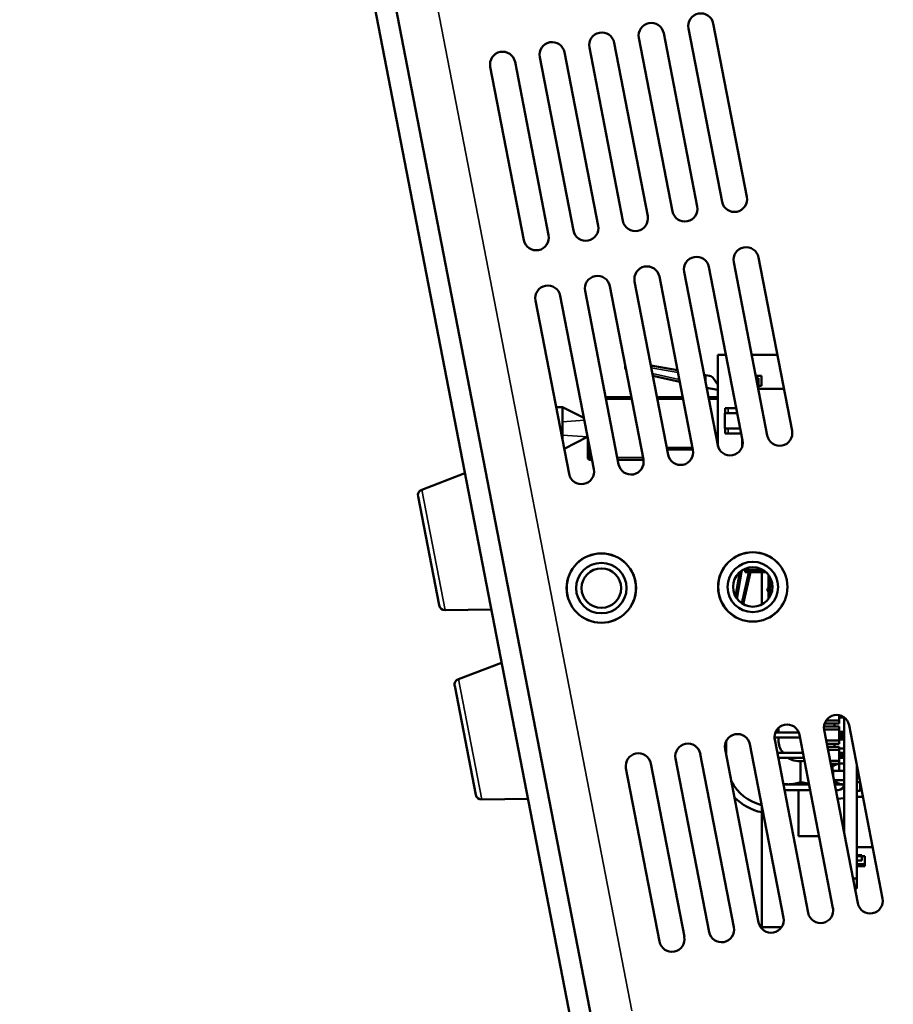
# Model space of a CAD drawing. Header units: inches. Extents: x 1.9 to 64.4, y 1.6 to 69.2.
# Tile 26 of 256: x 5.6 to 9.9, y 43.7 to 48.6. Entities that reach past the tile are written whole.
import ezdxf

# ---------------------------------------------------------------- set-up
doc = ezdxf.new("R2010")
doc.units = ezdxf.units.IN
doc.header["$MEASUREMENT"] = 0
for name, color, linetype, lineweight in [('Dimension (ANSI)', 7, 'Continuous', 25), ('Visible (ANSI)', 7, 'Continuous', 50), ('Visible Narrow (ANSI)', 7, 'Continuous', 35)]:
    doc.layers.add(name, color=color, linetype=linetype, lineweight=lineweight)
doc.styles.add('Note Text (ANSI)', font='tahoma.ttf')
doc.dimstyles.new('Default (ANSI)', dxfattribs={"dimtxt": 0.5, "dimasz": 0.098425, "dimexe": 0.125, "dimexo": 0.0625, "dimgap": 0.031496, "dimtad": 0, "dimtih": 1, "dimtoh": 1, "dimrnd": 1e-08, "dimzin": 4, "dimdsep": 46, "dimtxsty": 'Note Text (ANSI)', "dimcen": 0.09, "dimdle": 0.393701, "dimclrd": 256, "dimclre": 256, "dimclrt": 256, "dimadec": 0, "dimazin": 1, "dimtfac": 1, "dimtofl": 0, "dimtmove": 0, "dimatfit": 3, "dimfxl": 1, "dimtolj": 1, "dimtzin": 4, "dimlwd": -1, "dimlwe": -1, "dimarcsym": 0})

# ---------------------------------------------------------------- blocks, each defined once
blk = doc.blocks.new('*D6')
at = {"layer": 'Defpoints', "color": 0}
for p in [(7.9731, 64.5321), (3.9775, 42.9984), (10.7492, 42.9984)]:
    blk.add_point(p, dxfattribs=at)
at = {"layer": 'Dimension (ANSI)'}
for p, q in [((7.9106, 64.5321), (3.8525, 64.5321)), ((3.9775, 64.4336), (3.9775, 52.3209)), ((3.9775, 43.0968), (3.9775, 51.6038)), ((10.6867, 42.9984), (3.8525, 42.9984))]:
    blk.add_line(p, q, dxfattribs=at)
for points in [[(3.9611, 64.4336), (3.9939, 64.4336), (3.9775, 64.5321)], [(3.9611, 43.0968), (3.9939, 43.0968), (3.9775, 42.9984)]]:
    blk.add_solid(points, dxfattribs=at)
at = {"layer": 'Dimension (ANSI)', "insert": (1.9431, 52.2895), "char_height": 0.5, "attachment_point": 1, "style": 'Note Text (ANSI)'}
blk.add_mtext('\\A1;21.53 [547.0]', dxfattribs=at)

msp = doc.modelspace()

# ---------------------------------------------------------------- linework, layer by layer
at = {"layer": 'Visible (ANSI)'}
for p, q in [((8.4407, 43.5371), (4.5464, 63.6653)), ((4.4463, 63.6459), (8.3406, 43.5178)), ((9.1966, 47.6781), (9.0304, 48.5372)), ((8.9512, 47.6307), (8.785, 48.4897)), ((8.9077, 48.5135), (9.0739, 47.6544)), ((8.7057, 47.5832), (8.5395, 48.4422)), ((8.6623, 48.466), (8.8285, 47.6069)), ((8.4603, 47.5357), (8.2941, 48.3947)), ((8.4168, 48.4185), (8.583, 47.5594)), ((8.2148, 47.4882), (8.0486, 48.3473)), ((8.1714, 48.371), (8.3376, 47.5119)), ((7.9259, 48.3235), (8.0921, 47.4644)), ((9.4208, 46.5196), (9.2546, 47.3787)), ((9.1753, 46.4721), (9.0091, 47.3312)), ((9.1318, 47.3549), (9.2981, 46.4959)), ((8.9299, 46.4246), (8.7637, 47.2837)), ((8.8864, 47.3075), (9.0526, 46.4484)), ((8.6844, 46.3772), (8.5182, 47.2362)), ((8.641, 47.26), (8.8072, 46.4009)), ((8.439, 46.3297), (8.2728, 47.1887)), ((8.3955, 47.2125), (8.5617, 46.3534)), ((8.1501, 47.165), (8.3163, 46.3059)), ((9.054, 46.8963), (9.054, 46.4427)), ((9.0933, 46.8963), (9.054, 46.8963)), ((9.3479, 46.8963), (9.2206, 46.8963)), ((8.5941, 46.8309), (8.5941, 46.8441)), ((8.7217, 46.8427), (8.8535, 46.8194)), ((8.8645, 46.7626), (8.7314, 46.7923)), ((8.9853, 46.7962), (8.9921, 46.795)), ((8.9921, 46.795), (8.9921, 46.7612)), ((9.0124, 46.7914), (8.9921, 46.795)), ((9.0519, 46.7503), (9.0318, 46.7791)), ((9.2407, 46.7921), (9.2691, 46.7921)), ((9.2541, 46.7801), (9.2431, 46.7801)), ((9.2541, 46.7271), (9.2541, 46.7801)), ((9.2691, 46.7921), (9.2691, 46.7421)), ((8.9975, 46.7331), (9.054, 46.7232)), ((9.2691, 46.7421), (9.2541, 46.7421)), ((8.4972, 46.6866), (8.6246, 46.6866)), ((8.7519, 46.6866), (8.8792, 46.6866)), ((9.0065, 46.6866), (9.054, 46.6866)), ((9.3806, 46.7271), (9.2533, 46.7271)), ((8.2841, 46.6366), (8.2523, 46.6366)), ((8.2841, 46.6366), (8.2841, 46.5859)), ((8.2841, 46.6366), (8.3899, 46.5833)), ((8.2841, 46.5859), (8.2841, 46.5649)), ((9.0876, 46.5316), (9.0876, 46.6066)), ((9.0876, 46.6066), (9.1493, 46.6066)), ((9.0891, 46.6066), (9.0891, 46.6316)), ((9.0891, 46.6316), (9.1445, 46.6316)), ((8.2841, 46.5649), (8.2841, 46.5316)), ((8.2841, 46.5316), (8.2841, 46.4983)), ((8.2841, 46.4983), (8.2841, 46.4774)), ((8.4081, 46.4891), (8.2921, 46.4307)), ((9.1638, 46.5316), (9.0876, 46.5316)), ((9.0891, 46.5066), (9.0891, 46.5316)), ((9.1687, 46.5066), (9.0891, 46.5066)), ((8.2841, 46.4774), (8.2841, 46.4722)), ((8.4091, 46.3866), (8.4091, 46.4842)), ((9.1738, 46.4421), (9.1738, 46.4802)), ((8.9295, 46.4266), (8.8022, 46.4266)), ((8.4299, 46.3766), (8.4191, 46.3766)), ((8.6845, 46.3766), (8.5572, 46.3766)), ((7.5869, 46.2277), (7.8005, 46.3095)), ((7.6724, 45.6555), (7.5682, 46.194)), ((9.141, 45.6979), (9.1626, 45.8206)), ((9.2147, 45.8201), (9.179, 45.6604)), ((9.1891, 45.8301), (9.1891, 45.8368)), ((9.1891, 45.8301), (9.2767, 45.8301)), ((9.1891, 45.8201), (9.1891, 45.8301)), ((9.1891, 45.8201), (9.2905, 45.8201)), ((9.2712, 45.6591), (9.2712, 45.8201)), ((9.3041, 45.741), (9.3041, 45.8056)), ((9.3108, 45.7449), (9.2988, 45.7379)), ((9.2988, 45.7268), (9.2988, 45.7379)), ((9.2988, 45.7268), (9.3108, 45.7199)), ((9.2988, 45.7263), (9.2988, 45.7268)), ((9.3108, 45.7194), (9.2988, 45.7263)), ((9.3041, 45.6867), (9.3041, 45.7232)), ((9.3108, 45.7449), (9.3242, 45.7449)), ((9.3108, 45.7449), (9.3108, 45.7199)), ((9.3108, 45.7199), (9.3206, 45.7199)), ((9.3108, 45.7199), (9.3108, 45.7194)), ((9.3108, 45.7194), (9.3205, 45.7194)), ((7.7023, 45.6312), (7.931, 45.635)), ((7.7685, 45.2891), (7.9821, 45.3709)), ((7.854, 44.7169), (7.7498, 45.2554)), ((9.5896, 45.0846), (9.6538, 45.0846)), ((9.6538, 45.0999), (9.6538, 45.1111)), ((9.6538, 45.0999), (9.6607, 45.1068)), ((9.6538, 45.0846), (9.6538, 45.0999)), ((9.6788, 45.0999), (9.6538, 45.0999)), ((9.6538, 45.0846), (9.6538, 45.0696)), ((9.6607, 45.1093), (9.6607, 45.1068)), ((9.6607, 45.1068), (9.6671, 45.1068)), ((9.6788, 45.0999), (9.6785, 45.1002)), ((9.6788, 45.1), (9.6788, 44.5281)), ((9.3378, 45.0249), (9.4543, 45.0249)), ((9.3541, 45.0486), (9.3541, 45.0249)), ((9.5792, 45.0546), (9.6538, 45.0546)), ((9.5798, 45.0396), (9.6538, 45.0396)), ((9.5801, 45.0379), (9.7463, 44.1788)), ((9.5822, 45.0696), (9.6538, 45.0696)), ((9.6313, 45.0546), (9.6313, 45.0696)), ((9.6538, 45.0396), (9.6538, 45.0546)), ((9.6538, 45.0249), (9.6538, 45.0396)), ((9.6538, 45.0275), (9.6541, 45.0276)), ((9.6607, 45.0179), (9.6538, 45.0249)), ((9.6538, 44.9999), (9.6538, 45.0249)), ((9.6538, 45.0249), (9.6788, 45.0249)), ((9.6541, 45.0249), (9.6541, 45.0276)), ((9.6788, 45.0276), (9.6541, 45.0276)), ((9.6718, 45.0179), (9.6788, 45.0249)), ((9.8691, 44.2026), (9.7029, 45.0617)), ((9.0937, 44.92), (9.0937, 44.9806)), ((9.3336, 44.9999), (9.4602, 44.9999)), ((9.3347, 44.9904), (9.5009, 44.1314)), ((9.3541, 44.9999), (9.3541, 44.9876)), ((9.6236, 44.1551), (9.4574, 45.0142)), ((9.5904, 44.9846), (9.6538, 44.9846)), ((9.6538, 44.9999), (9.6607, 45.0068)), ((9.6538, 44.9846), (9.6538, 44.9999)), ((9.6788, 44.9999), (9.6538, 44.9999)), ((9.6788, 44.9906), (9.6538, 44.9906)), ((9.6538, 44.9846), (9.6538, 44.9696)), ((9.6541, 44.9906), (9.6541, 44.9999)), ((9.6718, 45.0179), (9.6607, 45.0179)), ((9.6607, 45.0179), (9.6607, 45.0068)), ((9.6607, 45.0068), (9.6718, 45.0068)), ((9.6718, 45.0068), (9.6718, 45.0179)), ((9.6788, 44.9999), (9.6718, 45.0068)), ((9.0892, 44.9429), (9.2554, 44.0839)), ((9.3782, 44.1076), (9.212, 44.9667)), ((9.5933, 44.9696), (9.6538, 44.9696)), ((9.5963, 44.9546), (9.6538, 44.9546)), ((9.5992, 44.9396), (9.6538, 44.9396)), ((9.6313, 44.9546), (9.6313, 44.9696)), ((9.6538, 44.9396), (9.6538, 44.9546)), ((9.6788, 44.9456), (9.6538, 44.9456)), ((9.6538, 44.9249), (9.6538, 44.9396)), ((8.8438, 44.8955), (9.01, 44.0364)), ((9.1327, 44.0601), (8.9665, 44.9192)), ((9.3474, 44.9249), (9.4747, 44.9249)), ((9.3522, 44.8999), (9.4795, 44.8999)), ((9.463, 44.7795), (9.463, 44.8827)), ((9.6098, 44.8846), (9.6538, 44.8846)), ((9.6607, 44.9179), (9.6538, 44.9249)), ((9.6538, 44.8999), (9.6538, 44.9249)), ((9.6538, 44.9249), (9.6788, 44.9249)), ((9.6538, 44.8999), (9.6607, 44.9068)), ((9.6538, 44.8846), (9.6538, 44.8999)), ((9.6788, 44.8999), (9.6538, 44.8999)), ((9.6538, 44.8846), (9.6538, 44.8696)), ((9.6718, 44.9179), (9.6607, 44.9179)), ((9.6607, 44.9179), (9.6607, 44.9068)), ((9.6607, 44.9068), (9.6718, 44.9068)), ((9.6718, 44.9179), (9.6788, 44.9249)), ((9.6718, 44.9068), (9.6718, 44.9179)), ((9.6788, 44.8999), (9.6718, 44.9068)), ((8.5983, 44.848), (8.7645, 43.9889)), ((8.8873, 44.0126), (8.7211, 44.8717)), ((9.6127, 44.8696), (9.6538, 44.8696)), ((9.6141, 44.8621), (9.6313, 44.8621)), ((9.6198, 44.8328), (9.6247, 44.8346)), ((9.6212, 44.8596), (9.628, 44.8621)), ((9.6212, 44.8596), (9.6212, 44.8386)), ((9.6212, 44.8386), (9.6322, 44.8346)), ((9.6247, 44.8073), (9.6247, 44.8346)), ((9.6788, 44.8346), (9.6247, 44.8346)), ((9.6313, 44.8633), (9.6487, 44.8696)), ((9.6313, 44.8696), (9.6313, 44.8621)), ((9.64, 44.8665), (9.64, 44.8696)), ((9.6538, 44.8715), (9.6541, 44.8716)), ((9.6541, 44.8346), (9.6541, 44.8716)), ((9.6788, 44.8716), (9.6541, 44.8716)), ((9.7418, 44.3021), (9.7418, 44.8605)), ((9.6788, 44.7896), (9.6282, 44.7896)), ((9.64, 44.7795), (9.64, 44.7896)), ((9.7418, 44.8021), (9.7531, 44.8021)), ((9.4036, 44.7682), (9.3777, 44.7682)), ((9.5105, 44.7395), (9.3936, 44.7395)), ((9.505, 44.7682), (9.4036, 44.7682)), ((9.4522, 44.7395), (9.4522, 44.5114)), ((9.6691, 44.7682), (9.6323, 44.7682)), ((9.6488, 44.7395), (9.6379, 44.7395)), ((9.6774, 44.7682), (9.6691, 44.7682)), ((9.6774, 44.7682), (9.6788, 44.7688)), ((9.7418, 44.7786), (9.7576, 44.7786)), ((9.7418, 44.7356), (9.7578, 44.7356)), ((9.7578, 44.7356), (9.7578, 44.7778)), ((9.7578, 44.7726), (9.7588, 44.7726)), ((7.8839, 44.6926), (8.1126, 44.6964)), ((9.6461, 44.6968), (9.6788, 44.6996)), ((9.7715, 44.7071), (9.7418, 44.7071)), ((9.2712, 44.0614), (9.2712, 44.6606)), ((9.5547, 44.5114), (9.4522, 44.5114)), ((9.8198, 44.4571), (9.7418, 44.4571)), ((9.7418, 44.4181), (9.7658, 44.4181)), ((9.7418, 44.4131), (9.7658, 44.4131)), ((9.7418, 44.3911), (9.7658, 44.3911)), ((9.7658, 44.4131), (9.7658, 44.4181)), ((9.7658, 44.3911), (9.7658, 44.4131)), ((9.7658, 44.4116), (9.7808, 44.4116)), ((9.7808, 44.3726), (9.7808, 44.4116)), ((9.7418, 44.3726), (9.7808, 44.3726)), ((9.7418, 44.3626), (9.7808, 44.3626)), ((9.7808, 44.3626), (9.7808, 44.3726)), ((9.7418, 44.3021), (9.7225, 44.3021)), ((9.7418, 44.2521), (9.7418, 44.3021)), ((9.7418, 44.2521), (9.7322, 44.2521)), ((9.369, 44.0614), (9.2712, 44.0614))]:
    msp.add_line(p, q, dxfattribs=at)
for centre, radius in [((8.4763, 45.7404), 0.172), ((8.4763, 45.7404), 0.1715), ((9.2263, 45.7461), 0.172), ((9.2263, 45.7461), 0.1715), ((8.4763, 45.7404), 0.125), ((9.2263, 45.7461), 0.125), ((8.4763, 45.7404), 0.0979), ((9.2263, 45.7461), 0.0979)]:
    msp.add_circle(centre, radius, dxfattribs=at)
for centre, radius, start, end in [((8.9691, 48.5253), 0.0625, 10.95, 190.95), ((8.7236, 48.4778), 0.0625, 10.95, 190.95), ((8.4782, 48.4304), 0.0625, 10.95, 190.95), ((8.2327, 48.3829), 0.0625, 10.95, 190.95), ((7.9873, 48.3354), 0.0625, 10.95, 190.95), ((9.1353, 47.6663), 0.0625, 190.95, 10.95), ((8.8898, 47.6188), 0.0625, 190.95, 10.95), ((8.6444, 47.5713), 0.0625, 190.95, 10.95), ((8.3989, 47.5238), 0.0625, 190.95, 10.95), ((8.1535, 47.4763), 0.0625, 190.95, 10.95), ((9.1932, 47.3668), 0.0625, 10.95, 190.95), ((8.9478, 47.3193), 0.0625, 10.95, 190.95), ((8.7023, 47.2718), 0.0625, 10.95, 190.95), ((8.4569, 47.2244), 0.0625, 10.95, 190.95), ((8.2114, 47.1769), 0.0625, 10.95, 190.95), ((8.6041, 46.8309), 0.01, 180, 233.91), ((9.0072, 46.7619), 0.03, 35, 80), ((9.0642, 46.7589), 0.015, 215, 227.1262), ((9.3594, 46.5078), 0.0625, 190.95, 10.95), ((9.114, 46.4603), 0.0625, 190.95, 10.95), ((8.8685, 46.4128), 0.0625, 190.95, 10.95), ((8.4191, 46.3866), 0.01, 180, 270), ((8.6231, 46.3653), 0.0625, 190.95, 10.95), ((8.3776, 46.3178), 0.0625, 190.95, 10.95), ((7.5977, 46.1997), 0.03, 110.95, 190.95), ((7.7018, 45.6612), 0.03, 190.95, 270.95), ((7.7792, 45.2611), 0.03, 110.95, 190.95), ((9.6415, 45.0498), 0.0625, 10.95, 190.95), ((9.396, 45.0023), 0.0625, 10.95, 190.95), ((9.1506, 44.9548), 0.0625, 10.95, 190.95), ((9.4591, 44.9876), 0.105, 180, 216.6996), ((8.9052, 44.9073), 0.0625, 10.95, 190.95), ((8.6597, 44.8598), 0.0625, 10.95, 190.95), ((9.4591, 44.9876), 0.105, 236.6903, 282.7997), ((9.3262, 44.8914), 0.2325, 207.5261, 256.0644), ((9.3936, 44.7682), 0.0286, 247.9569, 270), ((9.6488, 44.7682), 0.0286, 270, 0), ((7.8834, 44.7226), 0.03, 190.95, 270.95), ((9.3262, 44.8914), 0.2675, 224.5379, 258.1349), ((9.8077, 44.1907), 0.0625, 190.95, 10.95), ((9.5623, 44.1432), 0.0625, 190.95, 10.95), ((9.3168, 44.0957), 0.0625, 190.95, 10.95), ((9.0714, 44.0483), 0.0625, 190.95, 10.95), ((8.8259, 44.0008), 0.0625, 190.95, 10.95)]:
    msp.add_arc(centre, radius, start, end, dxfattribs=at)
for points, weights in [([(9.4036, 44.7682), (9.4311, 44.7682), (9.463, 44.7795)], [2.25307310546, 2.25307310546, 2.09130973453]), ([(9.463, 44.7795), (9.4847, 44.7743), (9.5043, 44.7716)], [2.09130973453, 2.16235657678, 2.20219948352]), ([(9.6306, 44.7773), (9.6352, 44.7783), (9.64, 44.7795)], [2.12032011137, 2.10653105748, 2.09130973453]), ([(9.64, 44.7795), (9.6556, 44.7682), (9.6691, 44.7682)], [2.09130973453, 2.25307310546, 2.25307310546]), ([(9.3772, 44.7705), (9.3906, 44.7682), (9.4036, 44.7682)], [2.21728449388, 2.25307310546, 2.25307310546]), ([(9.6691, 44.7682), (9.6739, 44.7682), (9.6788, 44.7695)], [2.25307310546, 2.25307310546, 2.23258174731])]:
    msp.add_rational_spline(points, weights, degree=2, dxfattribs=at)
at = {"layer": 'Visible Narrow (ANSI)'}
for p, q in [((8.6272, 43.6459), (4.7658, 63.604)), ((8.5966, 46.8309), (8.5941, 46.8309)), ((8.8555, 46.8089), (8.7237, 46.8322)), ((8.7294, 46.803), (8.8624, 46.7733)), ((8.9921, 46.7849), (8.9873, 46.7857)), ((8.6265, 46.6766), (8.4992, 46.6766)), ((8.8811, 46.6766), (8.7538, 46.6766)), ((9.054, 46.6766), (9.0085, 46.6766)), ((9.1041, 46.6316), (9.1041, 46.6066)), ((8.392, 46.5724), (8.2841, 46.5649)), ((8.408, 46.4897), (8.2841, 46.4983)), ((9.1041, 46.5316), (9.1041, 46.5066)), ((8.4191, 46.4325), (8.4191, 46.3866)), ((8.8002, 46.4366), (8.9276, 46.4366)), ((8.4091, 46.3866), (8.4191, 46.3866)), ((8.4191, 46.3866), (8.428, 46.3866)), ((8.4191, 46.3766), (8.4191, 46.3866)), ((8.5553, 46.3866), (8.6826, 46.3866)), ((7.5869, 46.2277), (7.7023, 45.6312)), ((9.1743, 45.8292), (9.149, 45.6859)), ((9.17, 45.666), (9.2044, 45.8201)), ((9.3141, 45.7895), (9.3141, 45.7449)), ((9.3141, 45.7194), (9.3141, 45.7027)), ((7.7685, 45.2891), (7.8839, 44.6926))]:
    msp.add_line(p, q, dxfattribs=at)

# ---------------------------------------------------------------- dimensions: what is measured, and where the dimension line sits
at = {"layer": 'Dimension (ANSI)'}
dim = msp.add_linear_dim(base=(3.9775, 42.9984), p1=(7.9731, 64.5321), p2=(10.7492, 42.9984), angle=90, dimstyle='Default (ANSI)', override={"dimdec": 2, "dimtp": 0, "dimtm": 0, "dimtdec": 2, "dimatfit": 1}, dxfattribs=at)
dim.commit()
dim.dimension.update_dxf_attribs({"geometry": '*D6', "text_midpoint": (3.9775, 51.9624), "dimtype": 160})

doc.saveas('drawing.dxf')
